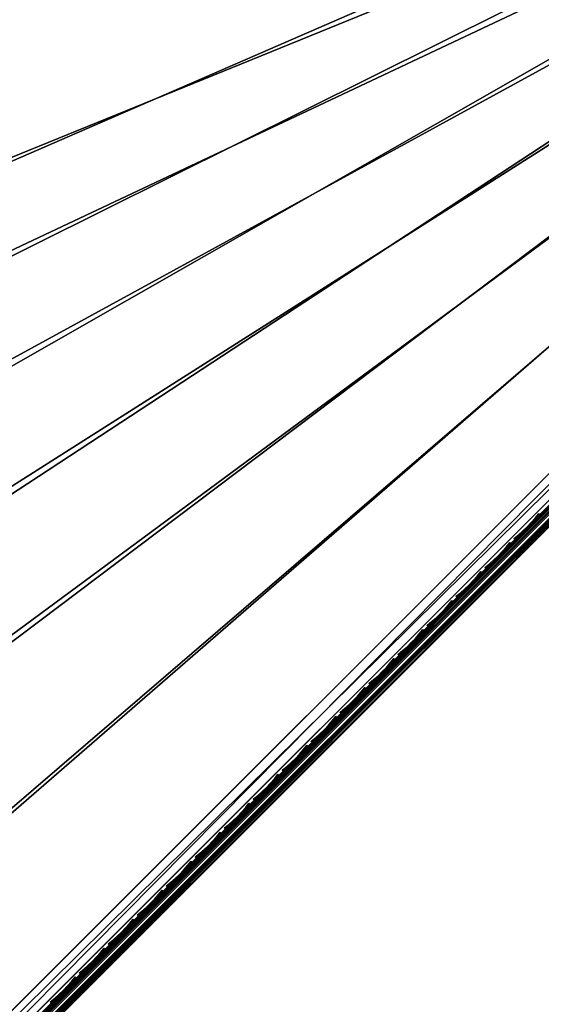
# Model space of a CAD drawing. Header units: inches. Extents: x 0 to 44.3, y -38.2 to 0.
# Tile 187 of 256: x 30.8 to 34.3, y -31.5 to -25. Entities that reach past the tile are written whole.
import ezdxf

# ---------------------------------------------------------------- set-up
doc = ezdxf.new("R2010")
doc.units = ezdxf.units.IN
doc.header["$LTSCALE"] = 0.03937
doc.header["$MEASUREMENT"] = 0
for name, color, linetype in [('A-FURN-3-ST', 151, 'Continuous'), ('A-FURN-3-ST-SEAM', 250, 'Continuous'), ('A-FURN-3-STITCH', 15, 'Continuous')]:
    doc.layers.add(name, color=color, linetype=linetype)

msp = doc.modelspace()

# ---------------------------------------------------------------- meshes
at = {"layer": 'A-FURN-3-ST'}
mesh = msp.add_polyface(dxfattribs=at)
corners = [(19.792, -33.5881, 5), (19.6842, -33.7463, 5.0381), (18.4507, -32.7205, 5), (18.3503, -32.8834, 5.0381), (17.0715, -31.9147, 5), (16.9786, -32.082, 5.0381), (16.8287, -32.3517, 5.5), (16.8472, -32.3185, 5.3087), (18.1881, -33.146, 5.5), (18.2082, -33.1137, 5.3087), (19.5102, -34.0012, 5.5), (19.5318, -33.9698, 5.3087), (19.5929, -33.8803, 5.1464), (18.2652, -33.0215, 5.1464), (16.8999, -32.2238, 5.1464), (19.5102, -34.0012, 16.9), (18.1881, -33.146, 16.9), (16.8287, -32.3517, 16.9), (19.5317, -33.9704, 17.1847), (18.2081, -33.1143, 17.1847), (16.8471, -32.3191, 17.1847), (21.4541, -34.0368, 18), (20.131, -33.0931, 18), (21.283, -34.2644, 17.9625), (19.9706, -33.3283, 17.9625), (18.7666, -32.2104, 18), (18.617, -32.4527, 17.9625), (18.4777, -32.6784, 17.8526), (19.821, -33.5474, 17.8526), (18.358, -32.8723, 17.6778), (19.6925, -33.7356, 17.6778), (18.266, -33.0209, 17.45), (19.5939, -33.8798, 17.45), (17.3635, -31.3905, 18), (17.2252, -31.6394, 17.9625), (17.0963, -31.8713, 17.8526), (16.9856, -32.0704, 17.6778), (16.9006, -32.2231, 17.45), (37.1996, -19.178, 18), (15.9246, -30.6351, 18), (28.5603, -13.0804, 18), (14.453, -29.9457, 18), (26.7055, -12.0583, 18), (12.9516, -29.3238, 18), (15.6572, -31.1722, 5), (37.591, -18.7232, 5), (14.2106, -30.4946, 5), (28.8603, -12.5608, 5), (26.9859, -11.5279, 5), (12.7348, -29.8833, 5)]
mesh.append_faces([[corners[k] for k in face] for face in [(0, 1, 2), (2, 1, 3), (2, 3, 4), (4, 3, 5), (6, 7, 8), (8, 7, 9), (8, 9, 10), (10, 9, 11), (12, 11, 9, 13), (13, 9, 7, 14), (1, 12, 13, 3), (3, 13, 14, 5), (10, 15, 16), (10, 16, 8), (8, 16, 17), (15, 18, 19), (15, 19, 16), (16, 19, 20), (21, 22, 23), (23, 22, 24), (22, 25, 24), (24, 25, 26), (24, 26, 27, 28), (28, 27, 29, 30), (30, 29, 31, 32), (32, 31, 19, 18), (25, 33, 26), (26, 33, 34), (26, 34, 35, 27), (27, 35, 36, 29), (29, 36, 37, 31), (31, 37, 20, 19), (33, 38, 39), (39, 40, 41), (41, 42, 43), (44, 45, 4), (46, 47, 44), (48, 46, 49)]])
mesh = msp.add_polyface(dxfattribs=at)
corners = [(33.8805, -16.548, 18), (32.1503, -15.3268, 18), (15.9246, -30.6351, 18), (30.3761, -14.1704, 18), (32.7694, -14.4176, 5.5), (34.5105, -15.6931, 5.3087), (32.748, -14.449, 5.3087), (30.9609, -13.2388, 5.5), (30.9406, -13.271, 5.3087), (29.11, -12.1276, 5.5), (30.6953, -13.6624, 5), (28.9558, -12.395, 5.0381), (30.7969, -13.5002, 5.0381), (32.4882, -14.8311, 5), (32.5958, -14.6728, 5.0381), (34.2368, -16.0652, 5), (32.687, -14.5386, 5.1464), (30.883, -13.3628, 5.1464), (29.0368, -12.2545, 5.1464), (32.7694, -14.4176, 16.9), (34.5331, -15.6625, 5.5), (30.9609, -13.2388, 16.9), (32.3104, -15.0914, 17.9625), (30.5273, -13.9292, 17.9625), (28.7025, -12.8338, 17.9625), (28.5603, -13.0804, 18), (34.5107, -15.6925, 17.1847), (32.7481, -14.4484, 17.1847), (34.3416, -15.9216, 17.6778), (32.5877, -14.6837, 17.6778), (32.4596, -14.872, 17.8526), (34.2065, -16.105, 17.8526), (34.0492, -16.3187, 17.9625), (30.9408, -13.2704, 17.1847), (30.8823, -13.3634, 17.45), (32.6862, -14.5392, 17.45), (30.7893, -13.5115, 17.6778), (30.6682, -13.7045, 17.8526), (29.11, -12.1276, 16.9), (29.0361, -12.2552, 17.45), (28.9488, -12.4066, 17.6778), (28.835, -12.6039, 17.8526), (15.6572, -31.1722, 5), (35.9385, -17.3632, 5)]
mesh.append_faces([[corners[k] for k in face] for face in [(0, 1, 2), (2, 1, 3), (4, 5, 6), (4, 6, 7), (7, 6, 8), (7, 8, 9), (10, 11, 12), (10, 12, 13), (13, 12, 14), (13, 14, 15), (16, 14, 12, 17), (17, 12, 11, 18), (6, 16, 17, 8), (19, 20, 4), (19, 4, 21), (21, 4, 7), (0, 22, 1), (1, 22, 23), (1, 23, 3), (3, 23, 24), (3, 24, 25), (26, 19, 27), (28, 29, 30, 31), (31, 30, 22, 32), (19, 21, 27), (27, 21, 33), (27, 33, 34, 35), (35, 34, 36, 29), (29, 36, 37, 30), (30, 37, 23, 22), (21, 38, 33), (34, 39, 40, 36), (36, 40, 41, 37), (37, 41, 24, 23), (42, 10, 13), (13, 15, 42), (42, 15, 43)]])
mesh = msp.add_polyface(dxfattribs=at)
corners = [(24.8999, -37.7486, 17.7281), (24.9518, -37.7461, 17.6705), (25.0651, -37.6328, 17.7562), (25.0215, -37.6268, 17.8203), (25.188, -37.5099, 17.809), (25.1536, -37.4946, 17.8771), (25.3007, -37.3669, 17.875), (25.3244, -37.3906, 17.75), (25.2072, -37.5079, 17.7337), (25.0944, -37.6206, 17.6853), (24.9905, -37.7245, 17.6067), (25.1311, -37.4805, 17.9069), (25.236, -37.3022, 17.9665), (25.036, -37.4039, 17.9727), (25.1477, -37.2138, 18), (24.9961, -37.3658, 17.9789), (24.8911, -37.5492, 17.9104), (24.8505, -37.5119, 17.9162), (24.7576, -37.683, 17.8093), (24.7162, -37.6466, 17.8146), (24.8697, -37.7423, 17.7534), (24.995, -37.6168, 17.8484), (23.9649, -36.0993, 18), (40.3153, -22.0461, 18), (22.7329, -35.0396, 18), (21.4541, -34.0368, 18), (20.131, -33.0931, 18), (18.7666, -32.2104, 18), (17.3635, -31.3905, 18), (15.9246, -30.6351, 18), (37.1996, -19.178, 18), (35.5644, -17.8323, 18), (33.8805, -16.548, 18), (24.8994, -37.8156, 17.501), (24.8247, -37.8903, 17.3722), (40.7396, -21.6219, 5), (23.5607, -36.5427, 5), (22.3496, -35.5012, 5), (21.0925, -34.5156, 5), (19.792, -33.5881, 5), (18.4507, -32.7205, 5), (17.0715, -31.9147, 5)]
mesh.append_faces([[corners[k] for k in face] for face in [(0, 1, 2, 3), (3, 2, 4, 5), (5, 4, 6), (6, 4, 7), (7, 4, 8), (8, 4, 9), (9, 4, 2), (9, 2, 10), (5, 6, 11), (11, 6, 12), (11, 12, 13), (13, 12, 14), (13, 14, 15), (13, 15, 16), (16, 15, 17), (16, 17, 18), (18, 17, 19), (20, 0, 3, 21), (21, 3, 5, 11), (18, 20, 21, 16), (16, 21, 11, 13), (22, 15, 14), (22, 23, 24), (24, 23, 25), (25, 23, 26), (26, 23, 27), (27, 23, 28), (29, 30, 31), (29, 31, 32), (8, 9, 7), (7, 9, 10), (7, 10, 33), (33, 34, 7), (35, 36, 37), (35, 37, 38), (38, 39, 35), (35, 39, 40), (35, 40, 41)]])
mesh = msp.add_polyface(dxfattribs=at)
corners = [(25.3244, -37.3906, 17.75), (40.4921, -22.2229, 17.75), (25.3007, -37.3669, 17.875), (40.4684, -22.1992, 17.875), (25.236, -37.3022, 17.9665), (40.4037, -22.1345, 17.9665), (25.1477, -37.2138, 18), (40.3153, -22.0461, 18), (40.4669, -21.8943, 17.9788), (40.5051, -21.9341, 17.9728), (40.5819, -22.0294, 17.9071), (40.596, -22.0519, 17.8773), (40.6114, -22.0864, 17.8092), (40.6094, -22.1057, 17.7337), (40.65, -21.7889, 17.9106), (40.6127, -21.7482, 17.9162), (40.7181, -21.8932, 17.8487), (24.7234, -37.6381, 5), (40.7396, -21.6219, 5), (24.8118, -37.7265, 5.0335), (40.828, -21.7103, 5.0335), (24.8765, -37.7912, 5.125), (40.8927, -21.775, 5.125), (24.9002, -37.8149, 5.25), (40.9164, -21.7987, 5.25), (23.9649, -36.0993, 18), (17.3635, -31.3905, 18), (38.784, -20.5833, 18), (37.1996, -19.178, 18), (41.0931, -21.6219, 16.9), (24.7234, -37.9916, 16.9), (24.7234, -37.9916, 5.5), (41.0931, -21.6219, 5.5), (40.7221, -21.9929, 17.6853), (23.5607, -36.5427, 5), (17.0715, -31.9147, 5), (37.591, -18.7232, 5), (39.1921, -20.1434, 5), (15.6572, -31.1722, 5), (35.9385, -17.3632, 5)]
mesh.append_faces([[corners[k] for k in face] for face in [(0, 1, 2), (2, 1, 3), (2, 3, 4), (4, 3, 5), (4, 5, 6), (6, 5, 7), (8, 7, 9), (9, 7, 5), (9, 5, 10), (10, 5, 3), (10, 3, 11), (11, 3, 12), (13, 12, 1), (1, 12, 3), (14, 15, 9), (9, 15, 8), (14, 9, 10, 16), (17, 18, 19), (19, 18, 20), (19, 20, 21), (21, 20, 22), (21, 22, 23), (23, 22, 24), (6, 7, 25), (26, 7, 27), (26, 27, 28), (0, 29, 1), (0, 30, 29), (30, 31, 29), (29, 31, 32), (32, 31, 23), (32, 23, 24), (1, 33, 13), (17, 34, 18), (35, 36, 37), (35, 37, 18), (38, 39, 36)]])
at = {"layer": 'A-FURN-3-ST-SEAM'}
mesh = msp.add_polyface(dxfattribs=at)
corners = [(25.1354, -37.4758, 17.8381), (25.1241, -37.4676, 17.8491), (25.2563, -37.3354, 17.8675), (25.2661, -37.3452, 17.8563), (30.3123, -32.2794, 17.8675), (30.3221, -32.2891, 17.8563), (35.3684, -27.2234, 17.8675), (35.3781, -27.2331, 17.8563), (35.3593, -27.2143, 17.9), (40.4177, -22.1607, 17.8826), (35.3617, -27.2168, 17.8826), (30.3033, -32.2703, 17.9), (30.3057, -32.2728, 17.8826), (25.2473, -37.3263, 17.9), (25.2497, -37.3288, 17.8826), (25.1163, -37.4573, 17.8825), (35.3899, -27.2449, 17.8505), (30.3339, -32.301, 17.8505), (25.2779, -37.357, 17.8505), (25.148, -37.4868, 17.8324), (25.1708, -37.5119, 17.8406), (25.1604, -37.4995, 17.8334), (25.2904, -37.3695, 17.8515), (25.3018, -37.3809, 17.8588), (30.3464, -32.3135, 17.8515), (30.3578, -32.3249, 17.8588), (35.4024, -27.2574, 17.8515), (35.4139, -27.2689, 17.8588), (40.4584, -22.2014, 17.8515), (40.4699, -22.2129, 17.8588), (40.4847, -22.2277, 17.8868), (35.4287, -27.2837, 17.8868), (30.3727, -32.3397, 17.8868), (25.3167, -37.3957, 17.8868), (25.1818, -37.5306, 17.868), (25.1748, -37.533, 17.9022), (25.1805, -37.5341, 17.8854), (25.3178, -37.3969, 17.9045), (25.3144, -37.3934, 17.9217), (30.3738, -32.3409, 17.9045), (30.3704, -32.3374, 17.9217), (35.4298, -27.2848, 17.9045), (35.4264, -27.2814, 17.9217), (40.4858, -22.2288, 17.9045), (40.4824, -22.2254, 17.9217), (35.3837, -27.2387, 17.9472), (35.3725, -27.2276, 17.939), (30.3165, -32.2836, 17.939), (30.3277, -32.2947, 17.9472), (25.2605, -37.3396, 17.939), (25.2717, -37.3507, 17.9472), (25.1186, -37.4816, 17.9192), (25.1286, -37.4938, 17.9272), (35.3643, -27.2193, 17.9255), (30.3083, -32.2753, 17.9255), (25.2523, -37.3313, 17.9255), (25.1121, -37.4715, 17.906), (40.4153, -22.1583, 17.9), (25.1536, -37.5184, 17.9259), (25.2965, -37.3755, 17.9459), (30.3525, -32.3195, 17.9459), (35.4085, -27.2635, 17.9459), (25.1654, -37.5277, 17.9164), (25.307, -37.3861, 17.9362), (30.363, -32.3301, 17.9362), (35.419, -27.274, 17.9362), (40.475, -22.218, 17.9362), (40.4645, -22.2075, 17.9459), (25.1154, -37.463, 17.8639), (40.4459, -22.1889, 17.8505)]
mesh.append_faces([[corners[k] for k in face] for face in [(0, 1, 2, 3), (3, 2, 4, 5), (5, 4, 6, 7), (8, 9, 10), (8, 10, 11), (11, 10, 12), (11, 12, 13), (13, 12, 14), (13, 14, 15), (7, 16, 17, 5), (5, 17, 18, 3), (3, 18, 19, 0), (20, 21, 22, 23), (23, 22, 24, 25), (25, 24, 26, 27), (27, 26, 28, 29), (29, 30, 31, 27), (27, 31, 32, 25), (25, 32, 33, 23), (23, 33, 34, 20), (35, 36, 37, 38), (38, 37, 39, 40), (40, 39, 41, 42), (42, 41, 43, 44), (45, 46, 47, 48), (48, 47, 49, 50), (50, 49, 51, 52), (46, 53, 54, 47), (47, 54, 55, 49), (49, 55, 56, 51), (53, 57, 8), (53, 8, 54), (54, 8, 11), (54, 11, 55), (55, 11, 13), (55, 13, 15), (52, 58, 59, 50), (50, 59, 60, 48), (48, 60, 61, 45), (58, 62, 63, 59), (59, 63, 64, 60), (60, 64, 65, 61), (61, 65, 66, 67), (62, 35, 38, 63), (63, 38, 40, 64), (64, 40, 42, 65), (65, 42, 44, 66), (1, 68, 14, 2), (2, 14, 12, 4), (4, 12, 10, 6), (21, 19, 18, 22), (22, 18, 17, 24), (24, 17, 16, 26), (26, 16, 69, 28), (36, 34, 33, 37), (37, 33, 32, 39), (39, 32, 31, 41), (41, 31, 30, 43)]])
at = {"layer": 'A-FURN-3-STITCH'}
mesh = msp.add_polyface(dxfattribs=at)
corners = [(34.1025, -28.4579, 17.9558), (34.1328, -28.4338, 17.9615), (34.1361, -28.437, 17.9637), (34.104, -28.4595, 17.9543), (34.1621, -28.4081, 17.9646), (34.1654, -28.4114, 17.9669), (34.1391, -28.4401, 17.9608), (34.1071, -28.4625, 17.9514), (34.1903, -28.3811, 17.9652), (34.1937, -28.3843, 17.9675), (34.1684, -28.4145, 17.964), (34.1388, -28.4399, 17.9556), (34.1086, -28.4641, 17.9499), (34.2173, -28.3528, 17.9633), (34.2207, -28.3561, 17.9656), (34.1967, -28.3874, 17.9646), (34.1681, -28.4143, 17.9588), (34.2429, -28.3236, 17.9589), (34.2463, -28.3269, 17.9611), (34.2237, -28.3592, 17.9627), (34.1964, -28.3872, 17.9594), (34.2669, -28.2935, 17.9519), (34.2685, -28.2951, 17.9505), (34.2493, -28.33, 17.9582), (34.2234, -28.359, 17.9575), (34.2715, -28.2982, 17.9476), (34.2489, -28.3298, 17.953), (34.273, -28.2997, 17.9461)]
mesh.append_faces([[corners[k] for k in face] for face in [(0, 1, 2, 3), (1, 4, 5, 2), (3, 2, 6, 7), (4, 8, 9, 5), (2, 5, 10, 6), (7, 6, 11, 12), (8, 13, 14, 9), (5, 9, 15, 10), (6, 10, 16, 11), (13, 17, 18, 14), (9, 14, 19, 15), (10, 15, 20, 16), (17, 21, 22, 18), (14, 18, 23, 19), (15, 19, 24, 20), (18, 22, 25, 23), (19, 23, 26, 24), (23, 25, 27, 26)]])
mesh = msp.add_polyface(dxfattribs=at)
corners = [(33.9105, -28.6499, 17.9558), (33.9408, -28.6258, 17.9615), (33.9441, -28.629, 17.9637), (33.912, -28.6515, 17.9543), (33.9701, -28.6001, 17.9646), (33.9734, -28.6034, 17.9669), (33.9471, -28.6321, 17.9608), (33.9151, -28.6545, 17.9514), (33.9983, -28.5731, 17.9652), (34.0017, -28.5763, 17.9675), (33.9764, -28.6065, 17.964), (33.9468, -28.6319, 17.9556), (33.9166, -28.6561, 17.9499), (34.0253, -28.5448, 17.9633), (34.0287, -28.5481, 17.9656), (34.0047, -28.5794, 17.9646), (33.9761, -28.6063, 17.9588), (34.0509, -28.5156, 17.9589), (34.0543, -28.5189, 17.9611), (34.0317, -28.5512, 17.9627), (34.0044, -28.5792, 17.9594), (34.0749, -28.4855, 17.9519), (34.0765, -28.4871, 17.9505), (34.0573, -28.522, 17.9582), (34.0314, -28.551, 17.9575), (34.0795, -28.4902, 17.9476), (34.0569, -28.5218, 17.953), (34.081, -28.4917, 17.9461)]
mesh.append_faces([[corners[k] for k in face] for face in [(0, 1, 2, 3), (1, 4, 5, 2), (3, 2, 6, 7), (4, 8, 9, 5), (2, 5, 10, 6), (7, 6, 11, 12), (8, 13, 14, 9), (5, 9, 15, 10), (6, 10, 16, 11), (13, 17, 18, 14), (9, 14, 19, 15), (10, 15, 20, 16), (17, 21, 22, 18), (14, 18, 23, 19), (15, 19, 24, 20), (18, 22, 25, 23), (19, 23, 26, 24), (23, 25, 27, 26)]])
mesh = msp.add_polyface(dxfattribs=at)
corners = [(33.7185, -28.8419, 17.9558), (33.7488, -28.8178, 17.9615), (33.7521, -28.821, 17.9637), (33.72, -28.8435, 17.9543), (33.7781, -28.7921, 17.9646), (33.7814, -28.7954, 17.9669), (33.7551, -28.8241, 17.9608), (33.7231, -28.8465, 17.9514), (33.8063, -28.7651, 17.9652), (33.8097, -28.7683, 17.9675), (33.7844, -28.7985, 17.964), (33.7548, -28.8239, 17.9556), (33.7246, -28.8481, 17.9499), (33.8333, -28.7368, 17.9633), (33.8367, -28.7401, 17.9656), (33.8127, -28.7714, 17.9646), (33.7841, -28.7983, 17.9588), (33.8589, -28.7076, 17.9589), (33.8623, -28.7109, 17.9611), (33.8397, -28.7432, 17.9627), (33.8124, -28.7712, 17.9594), (33.8829, -28.6775, 17.9519), (33.8845, -28.6791, 17.9505), (33.8653, -28.714, 17.9582), (33.8394, -28.743, 17.9575), (33.8875, -28.6822, 17.9476), (33.8649, -28.7138, 17.953), (33.889, -28.6837, 17.9461)]
mesh.append_faces([[corners[k] for k in face] for face in [(0, 1, 2, 3), (1, 4, 5, 2), (3, 2, 6, 7), (4, 8, 9, 5), (2, 5, 10, 6), (7, 6, 11, 12), (8, 13, 14, 9), (5, 9, 15, 10), (6, 10, 16, 11), (13, 17, 18, 14), (9, 14, 19, 15), (10, 15, 20, 16), (17, 21, 22, 18), (14, 18, 23, 19), (15, 19, 24, 20), (18, 22, 25, 23), (19, 23, 26, 24), (23, 25, 27, 26)]])
mesh = msp.add_polyface(dxfattribs=at)
corners = [(33.5265, -29.0339, 17.9558), (33.5568, -29.0098, 17.9615), (33.5601, -29.013, 17.9637), (33.528, -29.0355, 17.9543), (33.5861, -28.9841, 17.9646), (33.5894, -28.9874, 17.9669), (33.5631, -29.0161, 17.9608), (33.5311, -29.0385, 17.9514), (33.6143, -28.9571, 17.9652), (33.6177, -28.9603, 17.9675), (33.5924, -28.9905, 17.964), (33.5628, -29.0159, 17.9556), (33.5326, -29.0401, 17.9499), (33.6413, -28.9288, 17.9633), (33.6447, -28.9321, 17.9656), (33.6207, -28.9634, 17.9646), (33.5921, -28.9903, 17.9588), (33.6669, -28.8996, 17.9589), (33.6703, -28.9029, 17.9611), (33.6477, -28.9352, 17.9627), (33.6204, -28.9632, 17.9594), (33.6909, -28.8695, 17.9519), (33.6925, -28.8711, 17.9505), (33.6733, -28.906, 17.9582), (33.6474, -28.935, 17.9575), (33.6955, -28.8742, 17.9476), (33.6729, -28.9058, 17.953), (33.697, -28.8757, 17.9461)]
mesh.append_faces([[corners[k] for k in face] for face in [(0, 1, 2, 3), (1, 4, 5, 2), (3, 2, 6, 7), (4, 8, 9, 5), (2, 5, 10, 6), (7, 6, 11, 12), (8, 13, 14, 9), (5, 9, 15, 10), (6, 10, 16, 11), (13, 17, 18, 14), (9, 14, 19, 15), (10, 15, 20, 16), (17, 21, 22, 18), (14, 18, 23, 19), (15, 19, 24, 20), (18, 22, 25, 23), (19, 23, 26, 24), (23, 25, 27, 26)]])
mesh = msp.add_polyface(dxfattribs=at)
corners = [(33.3345, -29.2259, 17.9558), (33.3648, -29.2018, 17.9615), (33.3681, -29.2051, 17.9637), (33.336, -29.2275, 17.9543), (33.3941, -29.1761, 17.9646), (33.3974, -29.1794, 17.9669), (33.3711, -29.2081, 17.9608), (33.3391, -29.2305, 17.9514), (33.4223, -29.1491, 17.9652), (33.4257, -29.1523, 17.9675), (33.4004, -29.1825, 17.964), (33.3708, -29.2079, 17.9556), (33.3406, -29.2321, 17.9499), (33.4493, -29.1208, 17.9633), (33.4527, -29.1241, 17.9656), (33.4287, -29.1554, 17.9646), (33.4001, -29.1823, 17.9588), (33.4749, -29.0916, 17.9589), (33.4783, -29.0949, 17.9611), (33.4557, -29.1272, 17.9627), (33.4284, -29.1552, 17.9594), (33.4989, -29.0615, 17.9519), (33.5005, -29.0631, 17.9505), (33.4813, -29.098, 17.9582), (33.4554, -29.127, 17.9575), (33.5035, -29.0662, 17.9476), (33.4809, -29.0978, 17.953), (33.505, -29.0677, 17.9461)]
mesh.append_faces([[corners[k] for k in face] for face in [(0, 1, 2, 3), (1, 4, 5, 2), (3, 2, 6, 7), (4, 8, 9, 5), (2, 5, 10, 6), (7, 6, 11, 12), (8, 13, 14, 9), (5, 9, 15, 10), (6, 10, 16, 11), (13, 17, 18, 14), (9, 14, 19, 15), (10, 15, 20, 16), (17, 21, 22, 18), (14, 18, 23, 19), (15, 19, 24, 20), (18, 22, 25, 23), (19, 23, 26, 24), (23, 25, 27, 26)]])
mesh = msp.add_polyface(dxfattribs=at)
corners = [(33.1425, -29.4179, 17.9558), (33.1728, -29.3938, 17.9615), (33.1761, -29.3971, 17.9637), (33.144, -29.4195, 17.9543), (33.2021, -29.3681, 17.9646), (33.2054, -29.3714, 17.9669), (33.1791, -29.4001, 17.9608), (33.1471, -29.4225, 17.9514), (33.2303, -29.3411, 17.9652), (33.2337, -29.3443, 17.9675), (33.2084, -29.3745, 17.964), (33.1788, -29.3999, 17.9556), (33.1486, -29.4241, 17.9499), (33.2573, -29.3128, 17.9633), (33.2607, -29.3161, 17.9656), (33.2367, -29.3474, 17.9646), (33.2081, -29.3743, 17.9588), (33.2829, -29.2836, 17.9589), (33.2863, -29.2869, 17.9611), (33.2637, -29.3192, 17.9627), (33.2364, -29.3472, 17.9594), (33.3069, -29.2535, 17.9519), (33.3085, -29.2551, 17.9505), (33.2893, -29.29, 17.9582), (33.2634, -29.319, 17.9575), (33.3115, -29.2582, 17.9476), (33.2889, -29.2898, 17.953), (33.313, -29.2597, 17.9461)]
mesh.append_faces([[corners[k] for k in face] for face in [(0, 1, 2, 3), (1, 4, 5, 2), (3, 2, 6, 7), (4, 8, 9, 5), (2, 5, 10, 6), (7, 6, 11, 12), (8, 13, 14, 9), (5, 9, 15, 10), (6, 10, 16, 11), (13, 17, 18, 14), (9, 14, 19, 15), (10, 15, 20, 16), (17, 21, 22, 18), (14, 18, 23, 19), (15, 19, 24, 20), (18, 22, 25, 23), (19, 23, 26, 24), (23, 25, 27, 26)]])
mesh = msp.add_polyface(dxfattribs=at)
corners = [(32.9505, -29.6099, 17.9558), (32.9808, -29.5858, 17.9615), (32.9841, -29.5891, 17.9637), (32.952, -29.6115, 17.9543), (33.0101, -29.5601, 17.9646), (33.0134, -29.5634, 17.9669), (32.9871, -29.5921, 17.9608), (32.9551, -29.6145, 17.9514), (33.0383, -29.5331, 17.9652), (33.0417, -29.5363, 17.9675), (33.0164, -29.5665, 17.964), (32.9868, -29.5919, 17.9556), (32.9566, -29.6161, 17.9499), (33.0653, -29.5048, 17.9633), (33.0687, -29.5081, 17.9656), (33.0447, -29.5394, 17.9646), (33.0161, -29.5663, 17.9588), (33.0909, -29.4756, 17.9589), (33.0943, -29.4789, 17.9611), (33.0717, -29.5112, 17.9627), (33.0444, -29.5392, 17.9594), (33.1149, -29.4455, 17.9519), (33.1165, -29.4471, 17.9505), (33.0973, -29.482, 17.9582), (33.0714, -29.511, 17.9575), (33.1195, -29.4502, 17.9476), (33.0969, -29.4818, 17.953), (33.121, -29.4517, 17.9461)]
mesh.append_faces([[corners[k] for k in face] for face in [(0, 1, 2, 3), (1, 4, 5, 2), (3, 2, 6, 7), (4, 8, 9, 5), (2, 5, 10, 6), (7, 6, 11, 12), (8, 13, 14, 9), (5, 9, 15, 10), (6, 10, 16, 11), (13, 17, 18, 14), (9, 14, 19, 15), (10, 15, 20, 16), (17, 21, 22, 18), (14, 18, 23, 19), (15, 19, 24, 20), (18, 22, 25, 23), (19, 23, 26, 24), (23, 25, 27, 26)]])
mesh = msp.add_polyface(dxfattribs=at)
corners = [(32.7585, -29.8019, 17.9558), (32.7888, -29.7778, 17.9615), (32.7921, -29.7811, 17.9637), (32.76, -29.8035, 17.9543), (32.8181, -29.7521, 17.9646), (32.8214, -29.7554, 17.9669), (32.7951, -29.7841, 17.9608), (32.763, -29.8065, 17.9514), (32.8463, -29.7251, 17.9652), (32.8497, -29.7283, 17.9675), (32.8244, -29.7585, 17.964), (32.7948, -29.7839, 17.9556), (32.7646, -29.8081, 17.9499), (32.8733, -29.6968, 17.9633), (32.8767, -29.7001, 17.9656), (32.8527, -29.7314, 17.9646), (32.8241, -29.7583, 17.9588), (32.8989, -29.6676, 17.9589), (32.9023, -29.6709, 17.9611), (32.8797, -29.7032, 17.9627), (32.8524, -29.7312, 17.9594), (32.9229, -29.6375, 17.9519), (32.9245, -29.6391, 17.9505), (32.9053, -29.674, 17.9582), (32.8794, -29.703, 17.9575), (32.9275, -29.6422, 17.9476), (32.9049, -29.6738, 17.953), (32.929, -29.6437, 17.9461)]
mesh.append_faces([[corners[k] for k in face] for face in [(0, 1, 2, 3), (1, 4, 5, 2), (3, 2, 6, 7), (4, 8, 9, 5), (2, 5, 10, 6), (7, 6, 11, 12), (8, 13, 14, 9), (5, 9, 15, 10), (6, 10, 16, 11), (13, 17, 18, 14), (9, 14, 19, 15), (10, 15, 20, 16), (17, 21, 22, 18), (14, 18, 23, 19), (15, 19, 24, 20), (18, 22, 25, 23), (19, 23, 26, 24), (23, 25, 27, 26)]])
mesh = msp.add_polyface(dxfattribs=at)
corners = [(32.5665, -29.9939, 17.9558), (32.5968, -29.9698, 17.9615), (32.6001, -29.9731, 17.9637), (32.568, -29.9955, 17.9543), (32.6261, -29.9441, 17.9646), (32.6294, -29.9474, 17.9669), (32.6031, -29.9761, 17.9608), (32.571, -29.9985, 17.9514), (32.6543, -29.9171, 17.9652), (32.6577, -29.9203, 17.9675), (32.6324, -29.9505, 17.964), (32.6028, -29.9759, 17.9556), (32.5726, -30.0001, 17.9499), (32.6813, -29.8888, 17.9633), (32.6847, -29.8921, 17.9656), (32.6607, -29.9234, 17.9646), (32.6321, -29.9503, 17.9588), (32.7069, -29.8596, 17.9589), (32.7102, -29.8629, 17.9611), (32.6877, -29.8952, 17.9627), (32.6603, -29.9232, 17.9594), (32.7309, -29.8296, 17.9519), (32.7325, -29.8311, 17.9505), (32.7133, -29.866, 17.9582), (32.6874, -29.895, 17.9575), (32.7355, -29.8342, 17.9476), (32.7129, -29.8658, 17.953), (32.737, -29.8357, 17.9461)]
mesh.append_faces([[corners[k] for k in face] for face in [(0, 1, 2, 3), (1, 4, 5, 2), (3, 2, 6, 7), (4, 8, 9, 5), (2, 5, 10, 6), (7, 6, 11, 12), (8, 13, 14, 9), (5, 9, 15, 10), (6, 10, 16, 11), (13, 17, 18, 14), (9, 14, 19, 15), (10, 15, 20, 16), (17, 21, 22, 18), (14, 18, 23, 19), (15, 19, 24, 20), (18, 22, 25, 23), (19, 23, 26, 24), (23, 25, 27, 26)]])
mesh = msp.add_polyface(dxfattribs=at)
corners = [(32.3745, -30.1859, 17.9558), (32.4048, -30.1618, 17.9615), (32.4081, -30.1651, 17.9637), (32.376, -30.1875, 17.9543), (32.4341, -30.1361, 17.9646), (32.4374, -30.1394, 17.9669), (32.4111, -30.1681, 17.9608), (32.379, -30.1905, 17.9514), (32.4623, -30.1091, 17.9652), (32.4657, -30.1123, 17.9675), (32.4404, -30.1425, 17.964), (32.4108, -30.1679, 17.9556), (32.3806, -30.1921, 17.9499), (32.4893, -30.0808, 17.9633), (32.4927, -30.0841, 17.9656), (32.4687, -30.1154, 17.9646), (32.4401, -30.1423, 17.9588), (32.5149, -30.0516, 17.9589), (32.5182, -30.0549, 17.9611), (32.4957, -30.0872, 17.9627), (32.4683, -30.1152, 17.9594), (32.5389, -30.0216, 17.9519), (32.5405, -30.0231, 17.9505), (32.5213, -30.058, 17.9582), (32.4954, -30.087, 17.9575), (32.5435, -30.0262, 17.9476), (32.5209, -30.0578, 17.953), (32.545, -30.0277, 17.9461)]
mesh.append_faces([[corners[k] for k in face] for face in [(0, 1, 2, 3), (1, 4, 5, 2), (3, 2, 6, 7), (4, 8, 9, 5), (2, 5, 10, 6), (7, 6, 11, 12), (8, 13, 14, 9), (5, 9, 15, 10), (6, 10, 16, 11), (13, 17, 18, 14), (9, 14, 19, 15), (10, 15, 20, 16), (17, 21, 22, 18), (14, 18, 23, 19), (15, 19, 24, 20), (18, 22, 25, 23), (19, 23, 26, 24), (23, 25, 27, 26)]])
mesh = msp.add_polyface(dxfattribs=at)
corners = [(32.1825, -30.3779, 17.9558), (32.2128, -30.3538, 17.9615), (32.2161, -30.3571, 17.9637), (32.184, -30.3795, 17.9543), (32.2421, -30.3281, 17.9646), (32.2454, -30.3314, 17.9669), (32.2191, -30.3601, 17.9608), (32.187, -30.3825, 17.9514), (32.2703, -30.3011, 17.9652), (32.2737, -30.3043, 17.9675), (32.2484, -30.3345, 17.964), (32.2188, -30.3599, 17.9556), (32.1886, -30.3841, 17.9499), (32.2973, -30.2728, 17.9633), (32.3007, -30.2761, 17.9656), (32.2767, -30.3074, 17.9646), (32.2481, -30.3343, 17.9588), (32.3229, -30.2436, 17.9589), (32.3262, -30.2469, 17.9611), (32.3037, -30.2792, 17.9627), (32.2763, -30.3072, 17.9594), (32.3469, -30.2136, 17.9519), (32.3485, -30.2151, 17.9505), (32.3293, -30.25, 17.9582), (32.3033, -30.279, 17.9575), (32.3515, -30.2182, 17.9476), (32.3289, -30.2498, 17.953), (32.353, -30.2197, 17.9461)]
mesh.append_faces([[corners[k] for k in face] for face in [(0, 1, 2, 3), (1, 4, 5, 2), (3, 2, 6, 7), (4, 8, 9, 5), (2, 5, 10, 6), (7, 6, 11, 12), (8, 13, 14, 9), (5, 9, 15, 10), (6, 10, 16, 11), (13, 17, 18, 14), (9, 14, 19, 15), (10, 15, 20, 16), (17, 21, 22, 18), (14, 18, 23, 19), (15, 19, 24, 20), (18, 22, 25, 23), (19, 23, 26, 24), (23, 25, 27, 26)]])
mesh = msp.add_polyface(dxfattribs=at)
corners = [(31.9905, -30.5699, 17.9558), (32.0208, -30.5458, 17.9615), (32.0241, -30.5491, 17.9637), (31.992, -30.5715, 17.9543), (32.0501, -30.5201, 17.9646), (32.0534, -30.5234, 17.9669), (32.0271, -30.5521, 17.9608), (31.995, -30.5745, 17.9514), (32.0783, -30.4931, 17.9652), (32.0817, -30.4963, 17.9675), (32.0564, -30.5265, 17.964), (32.0268, -30.5519, 17.9556), (31.9966, -30.5761, 17.9499), (32.1053, -30.4648, 17.9633), (32.1087, -30.4681, 17.9656), (32.0847, -30.4994, 17.9646), (32.0561, -30.5263, 17.9588), (32.1309, -30.4356, 17.9589), (32.1342, -30.4389, 17.9611), (32.1117, -30.4712, 17.9627), (32.0843, -30.4992, 17.9594), (32.1549, -30.4056, 17.9519), (32.1565, -30.4071, 17.9505), (32.1373, -30.442, 17.9582), (32.1113, -30.471, 17.9575), (32.1595, -30.4102, 17.9476), (32.1369, -30.4418, 17.953), (32.161, -30.4117, 17.9461)]
mesh.append_faces([[corners[k] for k in face] for face in [(0, 1, 2, 3), (1, 4, 5, 2), (3, 2, 6, 7), (4, 8, 9, 5), (2, 5, 10, 6), (7, 6, 11, 12), (8, 13, 14, 9), (5, 9, 15, 10), (6, 10, 16, 11), (13, 17, 18, 14), (9, 14, 19, 15), (10, 15, 20, 16), (17, 21, 22, 18), (14, 18, 23, 19), (15, 19, 24, 20), (18, 22, 25, 23), (19, 23, 26, 24), (23, 25, 27, 26)]])
mesh = msp.add_polyface(dxfattribs=at)
corners = [(31.7985, -30.7619, 17.9558), (31.8288, -30.7378, 17.9615), (31.8321, -30.7411, 17.9637), (31.8, -30.7635, 17.9543), (31.8581, -30.7121, 17.9646), (31.8614, -30.7154, 17.9669), (31.8351, -30.7441, 17.9608), (31.803, -30.7665, 17.9514), (31.8863, -30.6851, 17.9652), (31.8897, -30.6883, 17.9675), (31.8644, -30.7185, 17.964), (31.8348, -30.7439, 17.9556), (31.8046, -30.7681, 17.9499), (31.9133, -30.6568, 17.9633), (31.9167, -30.6601, 17.9656), (31.8927, -30.6914, 17.9646), (31.8641, -30.7183, 17.9588), (31.9389, -30.6276, 17.9589), (31.9422, -30.6309, 17.9611), (31.9197, -30.6632, 17.9627), (31.8923, -30.6912, 17.9594), (31.9629, -30.5976, 17.9519), (31.9645, -30.5991, 17.9505), (31.9453, -30.634, 17.9582), (31.9193, -30.663, 17.9575), (31.9675, -30.6022, 17.9476), (31.9449, -30.6338, 17.953), (31.969, -30.6037, 17.9461)]
mesh.append_faces([[corners[k] for k in face] for face in [(0, 1, 2, 3), (1, 4, 5, 2), (3, 2, 6, 7), (4, 8, 9, 5), (2, 5, 10, 6), (7, 6, 11, 12), (8, 13, 14, 9), (5, 9, 15, 10), (6, 10, 16, 11), (13, 17, 18, 14), (9, 14, 19, 15), (10, 15, 20, 16), (17, 21, 22, 18), (14, 18, 23, 19), (15, 19, 24, 20), (18, 22, 25, 23), (19, 23, 26, 24), (23, 25, 27, 26)]])
mesh = msp.add_polyface(dxfattribs=at)
corners = [(31.6065, -30.9539, 17.9558), (31.6368, -30.9298, 17.9615), (31.6401, -30.9331, 17.9637), (31.608, -30.9555, 17.9543), (31.6661, -30.9041, 17.9646), (31.6694, -30.9074, 17.9669), (31.6431, -30.9361, 17.9608), (31.611, -30.9585, 17.9514), (31.6943, -30.8771, 17.9652), (31.6977, -30.8803, 17.9675), (31.6724, -30.9105, 17.964), (31.6428, -30.9359, 17.9556), (31.6126, -30.9601, 17.9499), (31.7213, -30.8488, 17.9633), (31.7247, -30.8521, 17.9656), (31.7007, -30.8834, 17.9646), (31.6721, -30.9103, 17.9588), (31.7469, -30.8196, 17.9589), (31.7502, -30.8229, 17.9611), (31.7277, -30.8552, 17.9627), (31.7003, -30.8832, 17.9594), (31.7709, -30.7896, 17.9519), (31.7725, -30.7911, 17.9505), (31.7533, -30.826, 17.9582), (31.7273, -30.855, 17.9575), (31.7755, -30.7942, 17.9476), (31.7529, -30.8258, 17.953), (31.777, -30.7957, 17.9461)]
mesh.append_faces([[corners[k] for k in face] for face in [(0, 1, 2, 3), (1, 4, 5, 2), (3, 2, 6, 7), (4, 8, 9, 5), (2, 5, 10, 6), (7, 6, 11, 12), (8, 13, 14, 9), (5, 9, 15, 10), (6, 10, 16, 11), (13, 17, 18, 14), (9, 14, 19, 15), (10, 15, 20, 16), (17, 21, 22, 18), (14, 18, 23, 19), (15, 19, 24, 20), (18, 22, 25, 23), (19, 23, 26, 24), (23, 25, 27, 26)]])
mesh = msp.add_polyface(dxfattribs=at)
corners = [(31.4145, -31.1459, 17.9558), (31.4447, -31.1218, 17.9615), (31.4481, -31.1251, 17.9637), (31.416, -31.1475, 17.9543), (31.4741, -31.0961, 17.9646), (31.4774, -31.0994, 17.9669), (31.4511, -31.1281, 17.9608), (31.419, -31.1505, 17.9514), (31.5023, -31.0691, 17.9652), (31.5057, -31.0723, 17.9675), (31.4804, -31.1025, 17.964), (31.4508, -31.1279, 17.9556), (31.4206, -31.1521, 17.9499), (31.5293, -31.0408, 17.9633), (31.5327, -31.0441, 17.9656), (31.5087, -31.0754, 17.9646), (31.4801, -31.1023, 17.9588), (31.5549, -31.0116, 17.9589), (31.5582, -31.0149, 17.9611), (31.5357, -31.0472, 17.9627), (31.5083, -31.0752, 17.9594), (31.5789, -30.9816, 17.9519), (31.5805, -30.9831, 17.9505), (31.5613, -31.018, 17.9582), (31.5353, -31.047, 17.9575), (31.5835, -30.9862, 17.9476), (31.5609, -31.0178, 17.953), (31.585, -30.9877, 17.9461)]
mesh.append_faces([[corners[k] for k in face] for face in [(0, 1, 2, 3), (1, 4, 5, 2), (3, 2, 6, 7), (4, 8, 9, 5), (2, 5, 10, 6), (7, 6, 11, 12), (8, 13, 14, 9), (5, 9, 15, 10), (6, 10, 16, 11), (13, 17, 18, 14), (9, 14, 19, 15), (10, 15, 20, 16), (17, 21, 22, 18), (14, 18, 23, 19), (15, 19, 24, 20), (18, 22, 25, 23), (19, 23, 26, 24), (23, 25, 27, 26)]])
mesh = msp.add_polyface(dxfattribs=at)
corners = [(31.2225, -31.3379, 17.9558), (31.2527, -31.3138, 17.9615), (31.2561, -31.3171, 17.9637), (31.224, -31.3395, 17.9543), (31.2821, -31.2881, 17.9646), (31.2854, -31.2914, 17.9669), (31.2591, -31.3201, 17.9608), (31.227, -31.3425, 17.9514), (31.3103, -31.2611, 17.9652), (31.3137, -31.2644, 17.9675), (31.2884, -31.2945, 17.964), (31.2588, -31.3199, 17.9556), (31.2286, -31.3441, 17.9499), (31.3373, -31.2328, 17.9633), (31.3407, -31.2361, 17.9656), (31.3167, -31.2674, 17.9646), (31.2881, -31.2943, 17.9588), (31.3629, -31.2036, 17.9589), (31.3662, -31.2069, 17.9611), (31.3437, -31.2392, 17.9627), (31.3163, -31.2672, 17.9594), (31.3869, -31.1736, 17.9519), (31.3885, -31.1751, 17.9505), (31.3693, -31.21, 17.9582), (31.3433, -31.239, 17.9575), (31.3915, -31.1782, 17.9476), (31.3689, -31.2098, 17.953), (31.393, -31.1797, 17.9461)]
mesh.append_faces([[corners[k] for k in face] for face in [(0, 1, 2, 3), (1, 4, 5, 2), (3, 2, 6, 7), (4, 8, 9, 5), (2, 5, 10, 6), (7, 6, 11, 12), (8, 13, 14, 9), (5, 9, 15, 10), (6, 10, 16, 11), (13, 17, 18, 14), (9, 14, 19, 15), (10, 15, 20, 16), (17, 21, 22, 18), (14, 18, 23, 19), (15, 19, 24, 20), (18, 22, 25, 23), (19, 23, 26, 24), (23, 25, 27, 26)]])
mesh = msp.add_polyface(dxfattribs=at)
corners = [(31.0305, -31.5299, 17.9558), (31.0607, -31.5058, 17.9615), (31.0641, -31.5091, 17.9637), (31.032, -31.5315, 17.9543), (31.0901, -31.4801, 17.9646), (31.0934, -31.4834, 17.9669), (31.0671, -31.5121, 17.9608), (31.035, -31.5345, 17.9514), (31.1183, -31.4531, 17.9652), (31.1217, -31.4564, 17.9675), (31.0964, -31.4865, 17.964), (31.0668, -31.5119, 17.9556), (31.0366, -31.5361, 17.9499), (31.1453, -31.4248, 17.9633), (31.1487, -31.4281, 17.9656), (31.1247, -31.4594, 17.9646), (31.0961, -31.4863, 17.9588), (31.1709, -31.3956, 17.9589), (31.1742, -31.3989, 17.9611), (31.1517, -31.4312, 17.9627), (31.1243, -31.4592, 17.9594), (31.1949, -31.3656, 17.9519), (31.1965, -31.3671, 17.9505), (31.1773, -31.402, 17.9582), (31.1513, -31.431, 17.9575), (31.1995, -31.3702, 17.9476), (31.1769, -31.4018, 17.953), (31.201, -31.3717, 17.9461)]
mesh.append_faces([[corners[k] for k in face] for face in [(0, 1, 2, 3), (1, 4, 5, 2), (3, 2, 6, 7), (4, 8, 9, 5), (2, 5, 10, 6), (7, 6, 11, 12), (8, 13, 14, 9), (5, 9, 15, 10), (6, 10, 16, 11), (13, 17, 18, 14), (9, 14, 19, 15), (10, 15, 20, 16), (17, 21, 22, 18), (14, 18, 23, 19), (15, 19, 24, 20), (18, 22, 25, 23), (19, 23, 26, 24), (23, 25, 27, 26)]])

doc.saveas('drawing.dxf')
